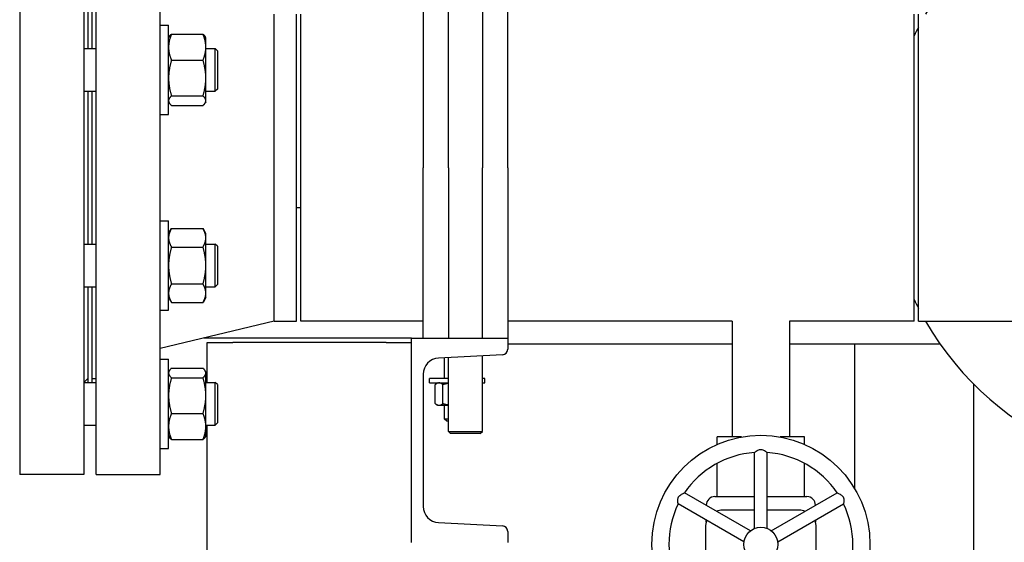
# Model space of a CAD drawing. Header units: inches. Extents: x 5 to 1128, y -85 to 748.
# Tile 110 of 256: x 220 to 235, y 182 to 190. Entities that reach past the tile are written whole.
import ezdxf

# ---------------------------------------------------------------- set-up
doc = ezdxf.new("R2010")
doc.units = ezdxf.units.IN
doc.header["$LTSCALE"] = 32
doc.header["$MEASUREMENT"] = 0
doc.layers.add('Visible (ANSI)', color=7, linetype='Continuous', lineweight=30)

msp = doc.modelspace()

# ---------------------------------------------------------------- linework, layer by layer
at = {"layer": 'Visible (ANSI)'}
for p, q in [((220.30726, 192.35867), (220.30726, 183.35867)), ((221.24726, 192.35867), (221.24726, 183.35867)), ((221.42976, 183.35867), (221.42976, 192.35867)), ((222.36976, 183.35867), (222.36976, 192.35867)), ((221.30726, 191.01017), (221.30726, 189.60589)), ((221.36976, 189.60589), (221.36976, 191.01017)), ((226.59726, 187.85867), (226.59726, 190.60867)), ((227.09726, 190.60867), (227.09726, 187.85867)), ((226.22726, 190.39505), (226.22726, 187.85867)), ((227.46726, 187.85867), (227.46726, 190.39505)), ((224.0431, 185.60867), (224.0431, 190.10867)), ((224.36976, 185.60867), (224.36976, 190.10867)), ((224.43226, 185.60867), (224.43226, 190.10867)), ((233.43226, 185.60867), (233.43226, 190.10867)), ((233.49476, 185.60867), (233.49476, 190.10867)), ((222.36976, 189.94998), (222.49176, 189.94998)), ((222.49176, 188.63748), (222.49176, 189.94998)), ((222.49176, 189.76248), (222.50131, 189.77902)), ((222.53363, 189.81656), (222.9969, 189.81656)), ((223.03876, 189.76248), (223.02922, 189.77902)), ((223.03876, 189.62519), (223.03876, 189.76248)), ((221.24726, 189.60589), (221.42976, 189.60589)), ((223.03876, 189.17241), (223.03876, 189.62519)), ((223.03876, 189.60589), (223.17596, 189.60589)), ((223.17596, 188.98089), (223.17596, 189.60589)), ((223.20726, 189.57459), (223.17596, 189.60589)), ((223.20726, 189.57459), (223.20726, 189.01219)), ((222.53363, 189.43382), (222.9969, 189.43382)), ((223.03876, 188.84095), (223.03876, 189.17241)), ((221.24726, 188.98089), (221.42976, 188.98089)), ((221.30726, 188.98089), (221.30726, 186.73617)), ((221.36976, 186.73617), (221.36976, 188.98089)), ((223.03876, 188.98089), (223.17596, 188.98089)), ((223.20726, 189.01219), (223.17596, 188.98089)), ((222.49176, 188.82498), (222.50131, 188.80845)), ((222.53363, 188.911), (222.9969, 188.911)), ((223.03876, 188.82498), (223.02922, 188.80845)), ((223.03876, 188.82498), (223.03876, 188.84095)), ((222.53363, 188.77091), (222.9969, 188.77091)), ((222.36976, 188.63748), (222.49176, 188.63748)), ((226.22726, 185.35867), (226.22726, 187.85867)), ((226.59726, 187.85867), (226.59726, 185.35867)), ((227.09726, 185.35867), (227.09726, 187.85867)), ((227.46726, 187.85867), (227.46726, 185.35867)), ((224.43226, 187.26867), (224.36976, 187.26867)), ((222.36976, 187.07986), (222.49176, 187.07986)), ((222.49176, 185.76736), (222.49176, 187.07986)), ((222.49176, 186.89236), (222.53363, 186.96487)), ((222.53363, 186.96487), (222.9969, 186.96487)), ((223.03876, 186.89236), (222.9969, 186.96487)), ((223.03876, 186.82956), (223.03876, 186.89236)), ((223.03876, 186.42361), (223.03876, 186.82956)), ((221.24726, 186.73617), (221.42976, 186.73617)), ((222.53363, 186.69424), (222.9969, 186.69424)), ((223.03876, 186.73617), (223.17596, 186.73617)), ((223.17596, 186.11117), (223.17596, 186.73617)), ((223.20726, 186.70487), (223.17596, 186.73617)), ((223.20726, 186.70487), (223.20726, 186.14247)), ((223.03876, 186.01766), (223.03876, 186.42361)), ((221.24726, 186.11117), (221.42976, 186.11117)), ((221.30726, 186.11117), (221.30726, 184.70705)), ((221.36976, 184.70705), (221.36976, 186.11117)), ((222.53363, 186.15297), (222.9969, 186.15297)), ((223.03876, 186.11117), (223.17596, 186.11117)), ((223.20726, 186.14247), (223.17596, 186.11117)), ((222.49176, 185.95486), (222.53363, 185.88234)), ((223.03876, 185.95486), (222.9969, 185.88234)), ((223.03876, 185.95486), (223.03876, 186.01766)), ((222.53363, 185.88234), (222.9969, 185.88234)), ((222.36976, 185.76736), (222.49176, 185.76736)), ((224.0431, 185.60867), (222.36976, 185.20367)), ((224.0431, 185.60867), (224.36976, 185.60867)), ((226.22726, 185.60867), (224.43226, 185.60867)), ((230.76226, 185.60867), (227.46726, 185.60867)), ((230.76226, 185.60867), (230.76226, 183.90817)), ((233.43226, 185.60867), (231.60226, 185.60867)), ((231.60226, 185.60867), (231.60226, 183.90817)), ((233.49476, 185.60867), (237.49476, 185.60867)), ((226.05726, 185.35867), (223.01017, 185.35867)), ((226.05726, 182.35867), (226.05726, 185.35867)), ((226.05726, 185.35867), (227.46726, 185.35867)), ((227.46726, 185.35867), (227.46726, 185.19387)), ((223.05726, 184.70705), (223.05726, 185.29617)), ((223.05726, 185.29617), (223.43226, 185.29617)), ((225.68226, 185.29617), (223.43226, 185.29617)), ((225.68226, 185.29617), (226.05726, 185.29617)), ((230.76226, 185.26867), (227.46726, 185.26867)), ((233.81483, 185.26867), (231.60226, 185.26867)), ((232.55726, 185.26867), (232.55726, 183.15132)), ((227.39145, 185.11398), (226.45232, 185.06477)), ((226.53726, 185.06923), (226.53726, 184.76367)), ((226.59726, 183.98992), (226.59726, 185.07237)), ((227.09726, 183.98992), (227.09726, 185.09857)), ((222.36976, 185.05037), (222.49176, 185.05037)), ((222.49176, 183.73787), (222.49176, 185.05037)), ((222.49176, 184.86287), (222.50131, 184.87941)), ((222.53363, 184.91694), (222.9969, 184.91694)), ((223.03876, 184.86287), (223.02922, 184.87941)), ((223.03876, 184.8469), (223.03876, 184.86287)), ((223.03876, 184.51544), (223.03876, 184.8469)), ((226.22726, 184.82761), (226.22726, 182.88973)), ((221.24726, 184.70705), (221.42976, 184.70705)), ((221.30726, 184.76367), (221.25065, 184.70705)), ((221.36976, 184.76367), (221.42976, 184.76367)), ((222.53363, 184.77685), (222.9969, 184.77685)), ((223.03876, 184.70705), (223.17596, 184.70705)), ((223.17596, 184.08205), (223.17596, 184.70705)), ((223.20726, 184.67575), (223.17596, 184.70705)), ((223.20726, 184.67575), (223.20726, 184.11335)), ((226.59726, 184.76367), (226.31851, 184.76367)), ((226.31851, 184.70117), (226.31851, 184.76367)), ((226.31851, 184.70117), (226.59726, 184.70117)), ((226.40424, 184.39831), (226.40424, 184.67603)), ((226.44326, 184.70117), (226.42437, 184.69026)), ((226.51769, 184.39831), (226.51769, 184.67603)), ((227.13101, 184.76367), (227.09726, 184.76367)), ((227.09726, 184.70117), (227.13101, 184.70117)), ((227.13101, 184.70117), (227.13101, 184.76367)), ((234.30726, 173.36817), (234.30726, 184.68222)), ((223.03876, 184.06266), (223.03876, 184.51544)), ((226.44326, 184.37317), (226.42437, 184.38408)), ((226.44326, 184.37317), (226.46097, 184.37317)), ((226.46097, 184.37317), (226.59726, 184.37317)), ((226.53726, 184.37317), (226.53726, 184.17586)), ((222.53363, 184.25403), (222.9969, 184.25403)), ((221.24726, 184.08205), (221.42976, 184.08205)), ((223.03876, 184.08205), (223.17596, 184.08205)), ((223.03876, 183.92537), (223.03876, 184.06266)), ((223.05726, 170.29617), (223.05726, 184.08205)), ((223.20726, 184.11335), (223.17596, 184.08205)), ((226.53726, 184.17586), (226.59726, 184.17586)), ((226.5756, 184.13867), (226.53726, 184.17586)), ((226.59726, 184.13867), (226.5756, 184.13867)), ((222.49176, 183.92537), (222.50131, 183.90884)), ((223.03876, 183.92537), (223.02922, 183.90884)), ((226.59726, 183.98992), (227.09726, 183.98992)), ((226.62851, 183.95867), (226.59726, 183.98992)), ((227.06601, 183.95867), (226.62851, 183.95867)), ((227.06601, 183.95867), (227.09726, 183.98992)), ((222.53363, 183.8713), (222.9969, 183.8713)), ((230.90053, 183.90817), (230.54101, 183.90817)), ((230.54101, 183.79905), (230.54101, 183.90817)), ((231.82351, 183.90817), (231.464, 183.90817)), ((231.82351, 183.79905), (231.82351, 183.90817)), ((222.36976, 183.73787), (222.49176, 183.73787)), ((231.08826, 182.56482), (231.08826, 183.67989)), ((231.27626, 182.56482), (231.27626, 183.67989)), ((230.54101, 183.03317), (230.54101, 183.52115)), ((231.82351, 183.03317), (231.82351, 183.52115)), ((221.24726, 183.35867), (220.30726, 183.35867)), ((221.42976, 183.35867), (222.36976, 183.35867)), ((231.02864, 182.5304), (230.06297, 183.08794)), ((231.33588, 182.5304), (232.30156, 183.08794)), ((230.93464, 182.36759), (229.96897, 182.92512)), ((230.3807, 182.90449), (230.3807, 182.90817)), ((230.5057, 183.03317), (231.08826, 183.03317)), ((231.27626, 183.03317), (231.85883, 183.03317)), ((231.42988, 182.36759), (232.39556, 182.92512)), ((231.98383, 182.90817), (231.98383, 182.90449)), ((231.08826, 182.83317), (230.61976, 182.83317)), ((231.74476, 182.83317), (231.27626, 182.83317)), ((226.45232, 182.65256), (227.39145, 182.60335)), ((230.3807, 182.65631), (230.3807, 182.68741)), ((231.98383, 182.68741), (231.98383, 182.65631)), ((227.46726, 182.52346), (227.46726, 182.35867)), ((230.36976, 182.58317), (230.36976, 182.08317)), ((231.99476, 182.08317), (231.99476, 182.58317))]:
    msp.add_line(p, q, dxfattribs=at)
for radius in [1.6, 0.25]:
    msp.add_circle((231.18226, 182.33317), radius, dxfattribs=at)
for centre, radius, start, end in [((237.49476, 187.85867), 4.5, 210, 150), ((237.49476, 187.85867), 4.5, 152.733956, 154.525631), ((237.49476, 187.85867), 4.5, 205.474369, 207.266044), ((227.38726, 185.19387), 0.08, 272.999556, 0), ((226.46475, 184.82761), 0.23749, 92.999556, 180), ((231.18226, 182.33317), 1.35, 93.992715, 146.007285), ((231.18226, 182.33317), 1.35, 33.992715, 86.007285), ((231.18226, 182.33317), 1.35, 153.992715, 206.007285), ((230.5057, 182.90817), 0.125, 90, 180), ((231.85883, 182.90817), 0.125, 0, 90), ((231.18226, 182.33317), 1.35, 333.992715, 26.007285), ((226.46475, 182.88973), 0.23749, 180, 267.000444), ((230.61976, 182.58317), 0.25, 90, 110.5819), ((231.74476, 182.58317), 0.25, 69.4181, 90), ((230.61976, 182.58317), 0.25, 156.720461, 180), ((231.74476, 182.58317), 0.25, 0, 23.279539), ((227.38726, 182.52346), 0.08, 0, 87.000444)]:
    msp.add_arc(centre, radius, start, end, dxfattribs=at)
for points, weights in [([(222.53363, 189.81656), (222.49176, 189.714), (222.49176, 189.62519)], [1, 1.0379548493, 1]), ([(222.50131, 189.77902), (222.51156, 189.79676), (222.53363, 189.81656)], [1.01895290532, 1.01965956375, 1]), ([(222.9969, 189.81656), (223.01897, 189.79676), (223.02922, 189.77902)], [1, 1.01965956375, 1.01895290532]), ([(223.03876, 189.62519), (223.03876, 189.714), (222.9969, 189.81656)], [1, 1.0379548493, 1]), ([(222.49176, 189.62519), (222.49176, 189.53638), (222.53363, 189.43382)], [1, 1.0379548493, 1]), ([(222.9969, 189.43382), (223.03876, 189.53638), (223.03876, 189.62519)], [1, 1.0379548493, 1]), ([(222.53363, 189.43382), (222.49176, 189.29373), (222.49176, 189.17241)], [1, 1.0379548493, 1]), ([(223.03876, 189.17241), (223.03876, 189.29373), (222.9969, 189.43382)], [1, 1.0379548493, 1]), ([(222.49176, 189.17241), (222.49176, 189.05109), (222.53363, 188.911)], [1, 1.0379548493, 1]), ([(222.9969, 188.911), (223.03876, 189.05109), (223.03876, 189.17241)], [1, 1.0379548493, 1]), ([(222.53363, 188.911), (222.49176, 188.87346), (222.49176, 188.84095)], [1, 1.0379548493, 1]), ([(222.49176, 188.84095), (222.49176, 188.80845), (222.53363, 188.77091)], [1, 1.0379548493, 1]), ([(223.03876, 188.84095), (223.03876, 188.87346), (222.9969, 188.911)], [1, 1.0379548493, 1]), ([(222.9969, 188.77091), (223.03876, 188.80845), (223.03876, 188.84095)], [1, 1.0379548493, 1]), ([(222.53363, 186.96487), (222.49176, 186.89236), (222.49176, 186.82956)], [1, 1.0379548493, 1]), ([(223.03876, 186.82956), (223.03876, 186.89236), (222.9969, 186.96487)], [1, 1.0379548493, 1]), ([(222.49176, 186.82956), (222.49176, 186.76676), (222.53363, 186.69424)], [1, 1.0379548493, 1]), ([(222.9969, 186.69424), (223.03876, 186.76676), (223.03876, 186.82956)], [1, 1.0379548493, 1]), ([(222.53363, 186.69424), (222.49176, 186.54921), (222.49176, 186.42361)], [1, 1.0379548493, 1]), ([(223.03876, 186.42361), (223.03876, 186.54921), (222.9969, 186.69424)], [1, 1.0379548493, 1]), ([(222.49176, 186.42361), (222.49176, 186.29801), (222.53363, 186.15297)], [1, 1.0379548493, 1]), ([(222.9969, 186.15297), (223.03876, 186.29801), (223.03876, 186.42361)], [1, 1.0379548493, 1]), ([(222.53363, 186.15297), (222.49176, 186.08046), (222.49176, 186.01766)], [1, 1.0379548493, 1]), ([(223.03876, 186.01766), (223.03876, 186.08046), (222.9969, 186.15297)], [1, 1.0379548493, 1]), ([(222.49176, 186.01766), (222.49176, 185.95486), (222.53363, 185.88234)], [1, 1.0379548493, 1]), ([(222.9969, 185.88234), (223.03876, 185.95486), (223.03876, 186.01766)], [1, 1.0379548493, 1]), ([(222.53363, 184.91694), (222.49176, 184.87941), (222.49176, 184.8469)], [1, 1.0379548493, 1]), ([(222.49176, 184.8469), (222.49176, 184.81439), (222.53363, 184.77685)], [1, 1.0379548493, 1]), ([(223.03876, 184.8469), (223.03876, 184.87941), (222.9969, 184.91694)], [1, 1.0379548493, 1]), ([(222.9969, 184.77685), (223.03876, 184.81439), (223.03876, 184.8469)], [1, 1.0379548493, 1]), ([(222.53363, 184.77685), (222.49176, 184.63676), (222.49176, 184.51544)], [1, 1.0379548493, 1]), ([(223.03876, 184.51544), (223.03876, 184.63676), (222.9969, 184.77685)], [1, 1.0379548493, 1]), ([(226.46097, 184.70117), (226.43464, 184.70117), (226.40424, 184.67603)], [1, 1.0379548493, 1]), ([(226.51769, 184.67603), (226.48729, 184.70117), (226.46097, 184.70117)], [1, 1.0379548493, 1]), ([(226.59726, 184.69444), (226.55953, 184.68827), (226.51769, 184.67603)], [1.01894014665, 1.01813632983, 1]), ([(222.49176, 184.51544), (222.49176, 184.39412), (222.53363, 184.25403)], [1, 1.0379548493, 1]), ([(222.9969, 184.25403), (223.03876, 184.39412), (223.03876, 184.51544)], [1, 1.0379548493, 1]), ([(226.40424, 184.39831), (226.43464, 184.37317), (226.46097, 184.37317)], [1, 1.0379548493, 1]), ([(226.46097, 184.37317), (226.48729, 184.37317), (226.51769, 184.39831)], [1, 1.0379548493, 1]), ([(226.51769, 184.39831), (226.55953, 184.38606), (226.59726, 184.3799)], [1, 1.01813632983, 1.01894014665]), ([(222.53363, 184.25403), (222.49176, 184.15148), (222.49176, 184.06266)], [1, 1.0379548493, 1]), ([(223.03876, 184.06266), (223.03876, 184.15148), (222.9969, 184.25403)], [1, 1.0379548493, 1]), ([(222.49176, 184.06266), (222.49176, 183.97385), (222.53363, 183.8713)], [1, 1.0379548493, 1]), ([(222.9969, 183.8713), (223.03876, 183.97385), (223.03876, 184.06266)], [1, 1.0379548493, 1]), ([(222.53363, 183.8713), (222.51156, 183.89109), (222.50131, 183.90884)], [1, 1.01965956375, 1.01895290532]), ([(223.02922, 183.90884), (223.01897, 183.89109), (222.9969, 183.8713)], [1.01895290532, 1.01965956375, 1])]:
    msp.add_rational_spline(points, weights, degree=2, dxfattribs=at)
for points, knots in [([(231.08826, 183.67989), (231.08826, 183.67989), (231.08909, 183.68058), (231.09331, 183.68401), (231.09779, 183.68762), (231.11022, 183.69694), (231.11854, 183.70286), (231.13472, 183.7124), (231.14217, 183.71629), (231.15656, 183.72184), (231.16332, 183.7238), (231.17267, 183.72522), (231.17496, 183.72547), (231.1783, 183.72568), (231.17932, 183.72573), (231.18112, 183.72577), (231.18188, 183.72578), (231.18336, 183.72577), (231.18407, 183.72576), (231.18596, 183.72569), (231.18714, 183.72563), (231.19129, 183.72531), (231.19424, 183.72491), (231.20652, 183.7226), (231.2153, 183.71931), (231.2327, 183.71104), (231.24156, 183.70557), (231.25716, 183.69496), (231.26374, 183.68991), (231.27224, 183.68321), (231.27476, 183.68113), (231.2761, 183.68003), (231.27626, 183.67989), (231.27626, 183.67989)], [-1.159920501, -1.159920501, -1.159920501, -1.159920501, -1.106581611, -1.106581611, -1.021616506, -1.021616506, -0.92624701, -0.92624701, -0.858338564, -0.858338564, -0.804308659, -0.804308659, -0.786846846, -0.786846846, -0.779072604, -0.779072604, -0.773264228, -0.773264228, -0.767822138, -0.767822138, -0.758830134, -0.758830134, -0.735798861, -0.735798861, -0.661342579, -0.661342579, -0.572803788, -0.572803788, -0.482638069, -0.482638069, -0.410214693, -0.410214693, -0.386508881, -0.386508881, -0.386508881, -0.386508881]), ([(229.96897, 182.92512), (229.96896, 182.92512), (229.96879, 182.92619), (229.96793, 182.93155), (229.96703, 182.93724), (229.96518, 182.95267), (229.96421, 182.96283), (229.96404, 182.98161), (229.9644, 182.99001), (229.96679, 183.00525), (229.96847, 183.01208), (229.97192, 183.02088), (229.97285, 183.02299), (229.97433, 183.02599), (229.9748, 183.0269), (229.97566, 183.02848), (229.97604, 183.02914), (229.97678, 183.03042), (229.97715, 183.03103), (229.97815, 183.03264), (229.97879, 183.03362), (229.98115, 183.03706), (229.98297, 183.03941), (229.99111, 183.04889), (229.99834, 183.05485), (230.01421, 183.06579), (230.02338, 183.07073), (230.04037, 183.07892), (230.04803, 183.0821), (230.05809, 183.08611), (230.06114, 183.08725), (230.06277, 183.08786), (230.06297, 183.08794), (230.06297, 183.08794)], [-1.159920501, -1.159920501, -1.159920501, -1.159920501, -1.106581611, -1.106581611, -1.021616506, -1.021616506, -0.92624701, -0.92624701, -0.858338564, -0.858338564, -0.804308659, -0.804308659, -0.786846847, -0.786846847, -0.779072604, -0.779072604, -0.773264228, -0.773264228, -0.767822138, -0.767822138, -0.758830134, -0.758830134, -0.735798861, -0.735798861, -0.661342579, -0.661342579, -0.572803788, -0.572803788, -0.482638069, -0.482638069, -0.410214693, -0.410214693, -0.386508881, -0.386508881, -0.386508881, -0.386508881]), ([(232.30156, 183.08794), (232.30156, 183.08794), (232.30257, 183.08756), (232.30764, 183.08563), (232.31302, 183.08355), (232.3273, 183.07744), (232.33659, 183.0732), (232.35294, 183.06396), (232.36003, 183.05945), (232.37204, 183.04976), (232.37712, 183.04489), (232.38301, 183.0375), (232.38438, 183.03564), (232.38623, 183.03286), (232.38678, 183.03199), (232.38772, 183.03046), (232.38811, 183.0298), (232.38884, 183.02852), (232.38918, 183.02789), (232.39008, 183.02623), (232.39061, 183.02518), (232.3924, 183.02142), (232.39353, 183.01867), (232.39767, 183.00687), (232.39922, 182.99763), (232.40076, 182.97843), (232.40045, 182.96802), (232.39905, 182.9492), (232.39797, 182.94098), (232.39642, 182.93027), (232.39588, 182.92705), (232.39559, 182.92533), (232.39556, 182.92512), (232.39556, 182.92512)], [-1.159920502, -1.159920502, -1.159920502, -1.159920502, -1.106581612, -1.106581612, -1.021616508, -1.021616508, -0.926247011, -0.926247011, -0.858338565, -0.858338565, -0.80430866, -0.80430866, -0.786846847, -0.786846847, -0.779072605, -0.779072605, -0.773264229, -0.773264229, -0.767822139, -0.767822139, -0.758830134, -0.758830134, -0.735798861, -0.735798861, -0.66134258, -0.66134258, -0.572803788, -0.572803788, -0.48263807, -0.48263807, -0.410214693, -0.410214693, -0.386508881, -0.386508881, -0.386508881, -0.386508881])]:
    msp.add_open_spline(points, degree=3, knots=knots, dxfattribs=at)

doc.saveas('drawing.dxf')
